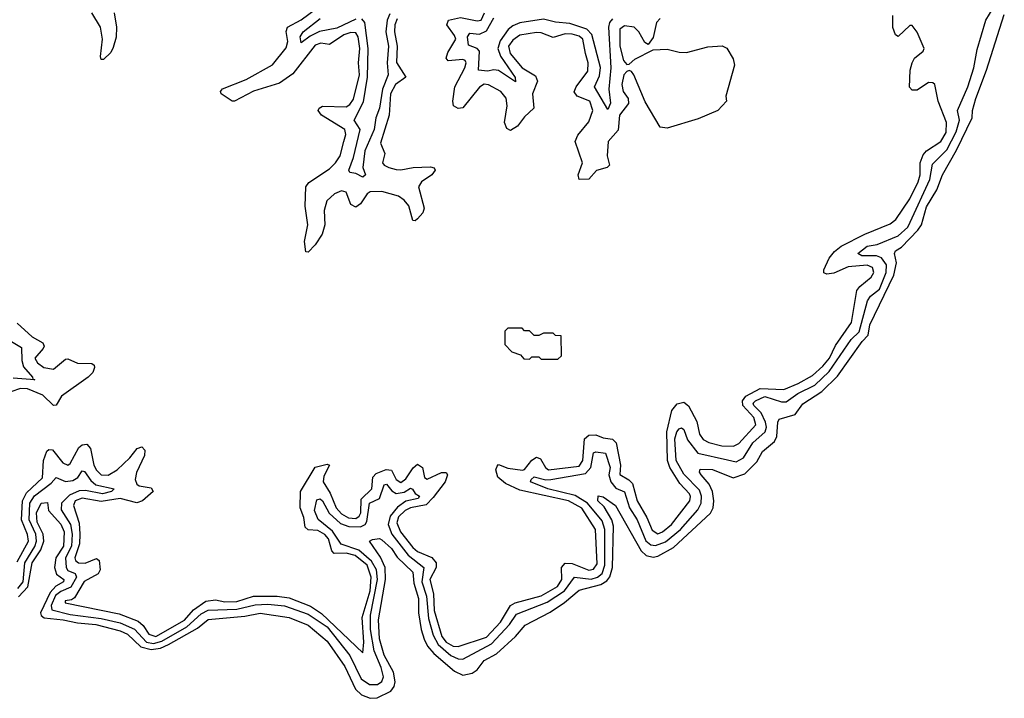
# Model space of a CAD drawing. Extents: x 2494106 to 2685573, y 758056 to 915185.
# Tile 189 of 256: x 2661722 to 2665862, y 798045 to 800897. Entities that reach past the tile are written whole.
import ezdxf

# ---------------------------------------------------------------- set-up
doc = ezdxf.new("R2010")
doc.units = 0

msp = doc.modelspace()

# ---------------------------------------------------------------- linework, layer by layer
at = {"layer": '0CON05XD'}
for points in [[(2661855, 798949.2), (2661875, 798973.5), (2661915, 798956.1), (2661945, 798960), (2661966.5, 798973.5), (2661985, 799001.4), (2661995, 798998.6), (2662020.7, 798960.7), (2662042.2, 798942.2), (2662120, 798925), (2662107.5, 798915), (2662070, 798905), (2661998.6, 798918.6), (2661972.7, 798917.3), (2661931.3, 798898.7), (2661897.8, 798865), (2661896.6, 798836.6), (2661935.9, 798775.9), (2661943.4, 798735), (2661939.7, 798685), (2661914.1, 798635), (2661917.3, 798595), (2661925, 798582.8), (2661955, 798570.4), (2661961.1, 798555), (2661937.2, 798512.8), (2661895, 798494.2), (2661873.2, 798476.8), (2661854.8, 798435), (2661857.1, 798417), (2661935, 798397.2), (2662065, 798381), (2662145, 798362.8), (2662205, 798335.2), (2662255, 798281.3), (2662285, 798275.6), (2662319.3, 798285), (2662425, 798345.5), (2662485, 798401), (2662515, 798416), (2662635, 798420.6), (2662712.5, 798437.5), (2662765, 798441.2), (2662835, 798433.5), (2662935, 798399.6), (2663014.7, 798345), (2663110.2, 798225), (2663157.5, 798127.5), (2663193.2, 798103.2), (2663226.7, 798103.3), (2663244.5, 798115.5), (2663251.5, 798135), (2663242.1, 798175), (2663211.8, 798245), (2663196.8, 798335), (2663196.4, 798395), (2663226.9, 798545), (2663221.6, 798585), (2663201.1, 798621.1), (2663148, 798668), (2663073.6, 798693.5), (2663037.1, 798747.1), (2662977.2, 798797.2), (2662961.5, 798835), (2662971.1, 798878.9), (2662985, 798883.6), (2662995, 798874.5), (2663022.6, 798822.6), (2663070.4, 798780.4), (2663106.5, 798766.6), (2663154.5, 798765.5), (2663174.1, 798775), (2663181.8, 798788.2), (2663193.2, 798865), (2663235, 798885.4), (2663255, 798942.1), (2663265, 798944.5), (2663286.9, 798916.9), (2663305, 798906), (2663339.1, 798910.9), (2663365, 798928.5), (2663374, 798924), (2663385.5, 798905.5), (2663402.5, 798895), (2663397.5, 798885), (2663345, 798874.1), (2663311.1, 798848.9), (2663279.2, 798810.8), (2663271.3, 798775), (2663286.4, 798735), (2663355, 798646.3), (2663420.9, 798595), (2663412.3, 798535), (2663431.9, 798475), (2663441.2, 798381.2), (2663460.7, 798310.7), (2663481, 798271), (2663535, 798225.6), (2663565, 798210.9), (2663585, 798210), (2663705.4, 798274.6), (2663780.8, 798355), (2663810.8, 798399.2), (2663940.2, 798449.8), (2664012.7, 798497.3), (2664055, 798553.8), (2664125, 798546.4), (2664152, 798555), (2664170.4, 798569.6), (2664182.7, 798605), (2664182.8, 798755), (2664171.1, 798791.1), (2664109.8, 798865), (2664058.1, 798898.1), (2663943.1, 798925), (2663870, 798955), (2663872.2, 798965), (2663885, 798975.4), (2663933.8, 798963.8), (2663955, 798965.2), (2664100.3, 798989.8), (2664123.9, 799015), (2664135, 799076.4), (2664145, 799081.1), (2664185.7, 799075), (2664205.2, 799015.2), (2664199.6, 798985), (2664207.1, 798955), (2664228.5, 798928.5), (2664265, 798912.7), (2664286.1, 798846.1), (2664318.7, 798795), (2664355, 798707.7), (2664375, 798690), (2664395, 798687.1), (2664437.5, 798702.5), (2664500.6, 798755), (2664572.9, 798837.2), (2664587.7, 798865), (2664588.2, 798895), (2664579.9, 798919.9), (2664515, 798987.2), (2664482.8, 799045), (2664477.1, 799135), (2664484.7, 799165), (2664495, 799178.1), (2664505, 799182), (2664513.8, 799175), (2664529.2, 799130.8), (2664573.8, 799075), (2664697.9, 799047.9), (2664735, 799039.5), (2664765, 799055.4), (2664805, 799118.9), (2664856.8, 799165), (2664861.7, 799185), (2664858.3, 799205), (2664839.4, 799245), (2664809.2, 799275), (2664806.2, 799285), (2664816.2, 799295), (2664855, 799312.8), (2664925, 799291.5), (2664945, 799291), (2664993.6, 799326.4), (2665065, 799361.2), (2665125, 799418.4), (2665217.4, 799552.6), (2665251.2, 799585), (2665286, 799715), (2665299.4, 799735), (2665337, 799765), (2665364.5, 799835), (2665366.3, 799866.3), (2665345, 799896.7), (2665324.4, 799904.4), (2665262.5, 799905), (2665246, 799915), (2665285.6, 799945), (2665327.5, 799952.5), (2665415, 799988.7), (2665455.9, 800025), (2665465.4, 800045.4), (2665549, 800225), (2665560.5, 800289.5), (2665619.9, 800350.1), (2665659.6, 800425), (2665673.5, 800475), (2665664.7, 800515), (2665708, 800615), (2665733.3, 800695), (2665748.3, 800771.7), (2665784.3, 800895), (2665814.3, 800945)], [(2662119.1, 800925), (2662129.5, 800865), (2662127.4, 800822.6), (2662115, 800780), (2662105, 800758.8), (2662075, 800730), (2662065, 800730), (2662062.5, 800742.5), (2662070, 800815), (2662061.8, 800865), (2662025, 800925.6)], [(2663085.4, 800385.5), (2663093.6, 800415), (2663089.5, 800435), (2662991.4, 800495), (2662977.1, 800515), (2662980.8, 800525), (2662995, 800533.3), (2663095, 800530.9), (2663109.9, 800540.1), (2663125, 800562.2), (2663150.2, 800665), (2663146, 800715), (2663151.6, 800775), (2663144.7, 800824.7), (2663135, 800841.5), (2663115, 800842.2), (2663085, 800832.4), (2663025, 800792.5), (2662988.2, 800798.2), (2662965, 800789.3), (2662870.1, 800669.9), (2662815, 800629.7), (2662705, 800596.9), (2662625, 800554.3), (2662615, 800554.3), (2662569.2, 800585), (2662567.1, 800595), (2662575, 800605.6), (2662675, 800645.4), (2662785, 800707.5), (2662841.9, 800778.1), (2662850, 800805), (2662842.6, 800847.4), (2662848.1, 800865), (2662905, 800896.1), (2662975, 800948.2)], [(2663278.6, 800921.4), (2663266.5, 800895), (2663261.6, 800845), (2663272.2, 800785), (2663267, 800715), (2663270.7, 800665), (2663247, 800605), (2663235.2, 800525), (2663219, 800485), (2663212.7, 800435), (2663173.6, 800345), (2663165.4, 800275.4), (2663175.8, 800244.2), (2663164.6, 800234.6), (2663135, 800250.6), (2663110, 800255), (2663106, 800265), (2663125, 800317.5), (2663153.5, 800435), (2663128.5, 800475), (2663167.9, 800552.1), (2663184.8, 800655), (2663187.4, 800775), (2663173.9, 800885), (2663160.8, 800900.8)], [(2664415, 800902.1), (2664400, 800885), (2664385, 800821.2), (2664365, 800792), (2664350.7, 800800.7), (2664324.6, 800845), (2664305, 800865.3), (2664265, 800870.9), (2664245, 800857.1), (2664244.8, 800785), (2664260.6, 800725), (2664275, 800709.1), (2664285, 800710), (2664308.6, 800731.4), (2664385, 800770), (2664445, 800773.4), (2664495, 800760), (2664525, 800758.6), (2664615, 800782.9), (2664675, 800786.2), (2664695, 800776.7), (2664721.7, 800731.7), (2664728, 800705), (2664691.2, 800575), (2664693.8, 800555), (2664658, 800515), (2664575, 800480.6), (2664445, 800440.6), (2664415.3, 800445.3), (2664351.3, 800551.3), (2664304.7, 800665), (2664295, 800678.5), (2664285, 800683.1), (2664275, 800679.1), (2664262.3, 800665), (2664253.4, 800625), (2664260, 800595), (2664280, 800565), (2664282.2, 800545), (2664244.1, 800495.9), (2664237.6, 800432.4), (2664196.2, 800385), (2664192.1, 800325), (2664201.2, 800285), (2664192, 800275), (2664147.7, 800262.4), (2664115, 800226.7), (2664073.8, 800225), (2664069.5, 800245), (2664088.2, 800295), (2664057.3, 800385), (2664068.7, 800411.3), (2664115, 800466.9), (2664132.3, 800515), (2664118.5, 800555), (2664065.9, 800575.9), (2664053.9, 800593.9), (2664061.5, 800615), (2664110.1, 800679.9), (2664112.5, 800715), (2664100.3, 800755), (2664089.6, 800815), (2664075, 800826.8), (2664044.7, 800835.3), (2664015, 800837.2), (2663965, 800822.2), (2663915, 800842), (2663895, 800843.5), (2663825, 800831.2), (2663795, 800810.4), (2663777, 800785), (2663783.7, 800755), (2663834.8, 800694.8), (2663890.3, 800660.3), (2663898.6, 800638.6), (2663878.5, 800585), (2663883.5, 800525), (2663845, 800488.2), (2663815, 800448.8), (2663785, 800431.1), (2663769.8, 800439.8), (2663760.7, 800465), (2663771.2, 800535), (2663767.1, 800567.1), (2663745, 800594.5), (2663693.3, 800623.3), (2663675, 800626.2), (2663655, 800613.8), (2663585, 800526.4), (2663565, 800522.9), (2663545.5, 800535), (2663542.5, 800555), (2663552, 800615), (2663593.9, 800695), (2663598.8, 800715), (2663595.3, 800725.3), (2663585, 800729.2), (2663524, 800724), (2663515.5, 800735.5), (2663521.8, 800758.2), (2663555.3, 800815), (2663550.6, 800830.6), (2663517.7, 800875), (2663525, 800894.4), (2663575, 800905.3), (2663645, 800891.6), (2663662.5, 800895), (2663676.4, 800925)], [(2661717.7, 798472.3), (2661756.5, 798513.4), (2661774.1, 798615), (2661810.4, 798669.6), (2661824, 798705), (2661821.2, 798735), (2661795, 798786), (2661792.9, 798825), (2661812.5, 798865), (2661838.6, 798868.6), (2661842.9, 798835), (2661895, 798776.8), (2661909.8, 798745), (2661906.5, 798685), (2661874.7, 798635), (2661867.9, 798595), (2661876.7, 798566.7), (2661907.7, 798545), (2661906.8, 798535), (2661873.8, 798516.2), (2661850.2, 798489.8), (2661809.8, 798405), (2661812.8, 798392.8), (2661825, 798383.9), (2661905.6, 798375.6), (2661965, 798361.9), (2662042, 798355), (2662145, 798328.8), (2662175, 798314.7), (2662231.5, 798261.5), (2662275, 798249.8), (2662313.8, 798256.2), (2662348.3, 798271.7), (2662469.9, 798340.1), (2662515, 798376), (2662669.3, 798390.7), (2662732.6, 798402.6), (2662855, 798384.7), (2662935, 798353.3), (2663015.3, 798285), (2663088.9, 798178.9), (2663133.8, 798083.8), (2663159.6, 798059.5), (2663195, 798045.4), (2663225, 798047.7), (2663282.2, 798075), (2663296.2, 798095), (2663300.7, 798115), (2663293.4, 798155), (2663255, 798226.9), (2663234.8, 798295.2), (2663230.2, 798375), (2663260, 798545), (2663258.2, 798595), (2663238.9, 798638.9), (2663192.5, 798705), (2663205, 798712.5), (2663235, 798716.7), (2663245, 798711.2), (2663285, 798675.5), (2663308.8, 798638.8), (2663374.6, 798575), (2663379, 798529), (2663398.4, 798465), (2663399.1, 798405), (2663409.7, 798335), (2663423.3, 798293.3), (2663437.2, 798265), (2663464, 798234), (2663549.8, 798159.8), (2663585, 798142), (2663625, 798150.7), (2663645.4, 798165), (2663675, 798204.6), (2663727.2, 798232.8), (2663806.4, 798305), (2663847.3, 798352.7), (2663952.2, 798407.8), (2664012.4, 798447.6), (2664075, 798500), (2664165, 798523.2), (2664190.5, 798539.5), (2664203.7, 798556.3), (2664214.8, 798595), (2664218.8, 798768.8), (2664211.8, 798795), (2664179.5, 798849.5), (2664153.5, 798875), (2664154.3, 798895.7), (2664175, 798892.5), (2664226.9, 798855), (2664335.2, 798665.2), (2664355.9, 798645.9), (2664385, 798637.9), (2664405, 798642.8), (2664470.9, 798679.1), (2664626.8, 798823.2), (2664637, 798845), (2664640, 798875), (2664635.3, 798915), (2664621.3, 798945), (2664586.7, 798985), (2664580.6, 798995), (2664582.5, 799007.5), (2664635, 799006.7), (2664721.7, 798971.7), (2664771, 798989), (2664821.1, 799038.9), (2664845, 799082.7), (2664896, 799125), (2664905.3, 799145), (2664908.9, 799205), (2664915, 799218.8), (2664982.7, 799237.3), (2665015, 799282.5), (2665095, 799333.9), (2665160.8, 799399.2), (2665264.1, 799545), (2665288.8, 799571.2), (2665296.8, 799615), (2665397.1, 799822.9), (2665408.4, 799875), (2665400.5, 799915), (2665404.4, 799925), (2665429.6, 799940.5), (2665498.3, 800011.7), (2665513.9, 800035), (2665520.4, 800059.6), (2665535, 800110), (2665577.6, 800182.4), (2665601.2, 800245), (2665661.1, 800348.9), (2665726.5, 800485), (2665727.6, 800515), (2665741.6, 800565), (2665786.8, 800685), (2665861.7, 800918.3)], [(2662093.6, 798983.6), (2662132.2, 799005), (2662185, 799055.5), (2662215.6, 799095), (2662235, 799102.5), (2662248, 799088.1), (2662247, 799065), (2662213.8, 798993.8), (2662207.2, 798965), (2662215, 798945.6), (2662225, 798937.9), (2662275, 798929.2), (2662283.8, 798915), (2662238.6, 798875), (2662215, 798866.7), (2662145, 798884.3), (2662065, 798872.8), (2661985, 798887), (2661955.4, 798875), (2661948.5, 798855), (2661971.7, 798781.7), (2661975.2, 798735), (2661973, 798695), (2661954.2, 798635), (2661956.2, 798625), (2661969.2, 798615), (2661997.1, 798612.9), (2662045, 798632.9), (2662055.7, 798625), (2662060, 798585), (2662051.8, 798568.2), (2661993.6, 798536.4), (2661951.9, 798468.1), (2661940.3, 798459.7), (2661913.8, 798455), (2661913.9, 798446.1), (2662141, 798401), (2662219.7, 798369.7), (2662240.7, 798350.7), (2662265, 798314.2), (2662295, 798305.2), (2662415, 798373.5), (2662453.5, 798416.5), (2662505, 798453.9), (2662545, 798459.6), (2662585, 798451.1), (2662635, 798452.4), (2662705, 798473.9), (2662804.5, 798474.5), (2662855, 798468), (2662945, 798432), (2662991.6, 798401.6), (2663165, 798236.7), (2663169.4, 798280.6), (2663162.4, 798385), (2663195, 798497.5), (2663200.4, 798555), (2663182.7, 798605), (2663132.7, 798645), (2663095, 798655.2), (2663043.6, 798653.5), (2663033.8, 798665), (2663020.5, 798715), (2663005, 798733.2), (2662975, 798750), (2662935, 798752.8), (2662921.8, 798765), (2662917.2, 798805), (2662901.4, 798845), (2662902.2, 798915), (2662964, 799016), (2663015, 799029.2), (2663024.2, 799025), (2663000.6, 798979.4), (2662998.5, 798955), (2663027.3, 798907.3), (2663052.5, 798845), (2663075, 798820.6), (2663105, 798803.9), (2663135, 798801.1), (2663149.3, 798810.7), (2663156, 798825), (2663157.9, 798882.1), (2663202, 798925), (2663207.2, 798975), (2663220.2, 798989.8), (2663262.9, 799007), (2663285, 799004.6), (2663305.3, 798965.3), (2663325, 798952.5), (2663345, 798967.1), (2663376.3, 799013.7), (2663395, 799028.5), (2663415.3, 799015.3), (2663423.4, 798973.4), (2663435, 798965.6), (2663495, 798994.7), (2663514.6, 798994.6), (2663520.4, 798985), (2663511.1, 798955), (2663461, 798889), (2663431.2, 798858.8), (2663365, 798846), (2663342.7, 798835), (2663315, 798807.8), (2663307.4, 798782.6), (2663323.2, 798745), (2663375, 798678.8), (2663395, 798662.8), (2663455, 798636.9), (2663472.5, 798615), (2663473.8, 798595), (2663446.4, 798545), (2663462.2, 798485), (2663464.5, 798415), (2663496.6, 798305), (2663515, 798281.1), (2663545, 798264.7), (2663565, 798263.6), (2663685, 798302.7), (2663743.5, 798365), (2663785, 798435.8), (2663805, 798446.6), (2663915, 798475.7), (2663982.7, 798515), (2664002.1, 798545), (2664000.6, 798595), (2664015, 798613.3), (2664045, 798612.4), (2664115, 798583.3), (2664135, 798588), (2664149.5, 798610.5), (2664142.5, 798755), (2664085, 798844.7), (2664030, 798875), (2663825, 798920.2), (2663765, 798948.4), (2663732.3, 798975), (2663724.6, 799005), (2663728.9, 799021.1), (2663735, 799027.5), (2663775, 799012.2), (2663835.6, 799004.4), (2663845, 799007.3), (2663875, 799046.2), (2663895, 799059.1), (2663911.4, 799051.4), (2663932.2, 799015), (2663945.3, 799005.3), (2664075, 799021.4), (2664090, 799045), (2664096.3, 799135), (2664115, 799151.6), (2664145, 799152.6), (2664175, 799139.3), (2664215, 799134.2), (2664229.4, 799119.4), (2664248.4, 799025), (2664245.4, 798985.5), (2664283.6, 798963.6), (2664298, 798948), (2664318.2, 798875), (2664358.9, 798805), (2664381.7, 798751.7), (2664405, 798736.8), (2664425, 798744.7), (2664462.8, 798775), (2664540, 798875), (2664542.7, 798892.7), (2664537.5, 798905), (2664497.7, 798947.7), (2664455.2, 799015), (2664445.5, 799045), (2664442.3, 799165), (2664464.2, 799255), (2664486.8, 799283.2), (2664515, 799289.2), (2664534.4, 799274.4), (2664569, 799209), (2664580, 799155), (2664595, 799132.5), (2664619.9, 799119.9), (2664673.9, 799106.1), (2664723.3, 799105), (2664745, 799115.4), (2664816.7, 799195), (2664808.9, 799225), (2664762.1, 799275), (2664761.6, 799295), (2664774.8, 799315.2), (2664835, 799347.7), (2664935, 799342.5), (2664995, 799368.4), (2665055, 799401.4), (2665099.1, 799440.9), (2665126.5, 799475), (2665151.9, 799528.2), (2665218.8, 799625), (2665241.1, 799758.9), (2665253.8, 799776.2), (2665302.2, 799815), (2665312.7, 799835), (2665307.8, 799855), (2665284.6, 799864.6), (2665205, 799858.3), (2665145, 799831.5), (2665115, 799827.1), (2665103.6, 799833.6), (2665102.5, 799845), (2665125, 799894.3), (2665147.4, 799922.6), (2665175.3, 799944.7), (2665275, 799995.4), (2665381.7, 800038.3), (2665405, 800056.7), (2665465, 800143.5), (2665500, 800215), (2665508.2, 800245), (2665508.6, 800295), (2665520.7, 800329.3), (2665534.8, 800345.2), (2665595, 800385.5), (2665617.8, 800422.2), (2665618.9, 800465), (2665584, 800555), (2665570, 800625), (2665561.7, 800631.7), (2665542.5, 800632.5), (2665495, 800600), (2665475, 800600.8), (2665462.5, 800612.5), (2665466.2, 800685), (2665474.1, 800715.9), (2665484.5, 800735), (2665520, 800765), (2665524.3, 800775), (2665495, 800844.2), (2665475, 800872.5), (2665465, 800872.5), (2665415, 800826), (2665403.6, 800833.6), (2665393.3, 800863.3), (2665392.7, 800915)], [(2663135, 800899.4), (2663055, 800861.3), (2662983, 800847), (2662942.9, 800827), (2662905, 800798.8), (2662901.1, 800825), (2662913.8, 800845), (2662985, 800901.1)], [(2663309.7, 800900.3), (2663299.8, 800875), (2663298.6, 800845), (2663309.8, 800785), (2663306.6, 800716.6), (2663345.7, 800655), (2663301.8, 800625), (2663281, 800585), (2663276.1, 800495), (2663238.5, 800378.5), (2663257.5, 800335), (2663248.1, 800295), (2663254.3, 800285), (2663274, 800275), (2663305, 800266.8), (2663325, 800265.4), (2663376.3, 800276.3), (2663449.1, 800279.1), (2663464.3, 800274.3), (2663468.6, 800265), (2663455.5, 800245), (2663411.5, 800215), (2663399.1, 800195), (2663422.9, 800105), (2663417.3, 800085), (2663395, 800059.4), (2663385, 800052), (2663375, 800053.3), (2663357.7, 800115), (2663338.9, 800138.9), (2663315, 800155.3), (2663245, 800175.3), (2663196, 800174), (2663182.5, 800165), (2663155, 800122.9), (2663135, 800108.9), (2663115, 800120.8), (2663095, 800172.5), (2663075, 800177.7), (2663045, 800164.6), (2663012.9, 800135), (2663002.3, 800095), (2663005.4, 800035), (2662993.8, 799995), (2662965, 799951.1), (2662935, 799920), (2662925, 799921.2), (2662918.9, 799965), (2662933.8, 800035), (2662923, 800113.1), (2662925.4, 800194.6), (2662938, 800212), (2663025, 800270), (2663050.5, 800295), (2663070, 800325), (2663085.4, 800385.5)], [(2664215, 800899.7), (2664201.8, 800885), (2664197.7, 800865), (2664207.1, 800695), (2664198.7, 800605), (2664205.5, 800545.5), (2664195, 800520), (2664138.1, 800615), (2664159.3, 800660.7), (2664163.5, 800696.5), (2664127.8, 800835), (2664106.3, 800856.3), (2664035, 800880.2), (2663975, 800885.9), (2663925, 800898.8), (2663825, 800883.3), (2663795, 800871.1), (2663775.8, 800855), (2663742, 800808), (2663732.8, 800775), (2663743.8, 800743.8), (2663805, 800653.3), (2663806.7, 800635), (2663735, 800683.9), (2663715, 800686.7), (2663689.3, 800680.7), (2663650.6, 800685), (2663655, 800764.2), (2663645, 800775.3), (2663609.2, 800789.2), (2663605.3, 800824.7), (2663615, 800840), (2663655, 800836.2), (2663685, 800849.5), (2663715.6, 800905)], [(2661711, 799621), (2661775, 799564.7), (2661819.5, 799539.5), (2661824.6, 799525), (2661820.8, 799515), (2661786.5, 799475), (2661796.5, 799455), (2661823.1, 799435), (2661865, 799428.8), (2661915, 799470), (2661925, 799472), (2661965, 799453.5), (2662025, 799452), (2662035.5, 799445.5), (2662037.1, 799435), (2662030, 799415), (2662010.6, 799395), (2661897.8, 799315), (2661875, 799277.5), (2661865, 799275.7), (2661819.7, 799319.7), (2661755, 799345.6), (2661725, 799347.1), (2661685, 799332.4)], [(2663985, 799470), (2664000, 799485), (2663998.3, 799568.3), (2663975, 799570), (2663965, 799580), (2663925, 799580), (2663905, 799570), (2663885, 799570), (2663865, 799590), (2663845, 799590), (2663835, 799600), (2663775, 799600), (2663761.7, 799588.3), (2663761.7, 799531.7), (2663791.7, 799501.7), (2663828.3, 799488.3), (2663841.7, 799471.7), (2663865, 799470), (2663875, 799480), (2663905, 799480), (2663915, 799470), (2663985, 799470)], [(2661688.1, 799545), (2661729.8, 799519.8), (2661731, 799465), (2661738.4, 799438.4), (2661776, 799395), (2661777, 799387), (2661786.4, 799383.6), (2661695, 799390)], [(2661711.4, 798618.6), (2661758.9, 798705), (2661755, 798734.2), (2661729.5, 798795), (2661733.7, 798875), (2661751, 798909), (2661817.6, 798972.4), (2661822.9, 799045), (2661836, 799084), (2661845, 799091.1), (2661859.5, 799089.5), (2661903.3, 799035), (2661925, 799025.6), (2661935, 799031.4), (2661971, 799099), (2661985, 799110.7), (2662005, 799112.9), (2662020, 799095), (2662034.3, 799025), (2662045, 799003.3), (2662065, 798983.8), (2662093.6, 798983.6)], [(2661715, 798506.6), (2661736.5, 798535), (2661744.3, 798615), (2661786.2, 798683.8), (2661792.9, 798705), (2661789.7, 798735), (2661762.5, 798795), (2661764.8, 798865), (2661785, 798896), (2661855, 798949.2)]]:
    msp.add_lwpolyline(points, dxfattribs=at)

doc.saveas('drawing.dxf')
